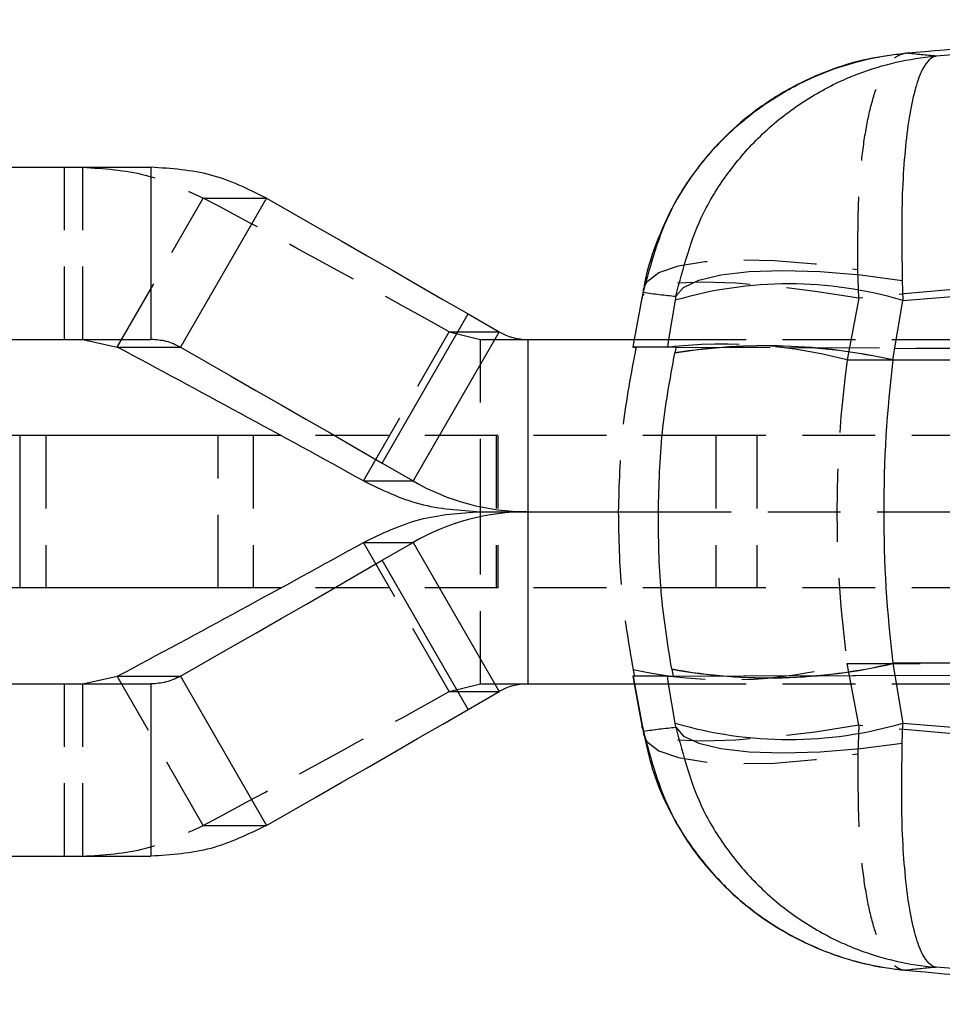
# Model space of a CAD drawing. Extents: x 33 to 408, y 78 to 258.
# Tile 5 of 24: x 150 to 166, y 116 to 133. Entities that reach past the tile are written whole.
import ezdxf

# ---------------------------------------------------------------- set-up
doc = ezdxf.new("R2010")
doc.units = 0
doc.linetypes.add('HIDDEN', pattern=[1.905, 1.27, -0.635])
doc.layers.get('0').update_dxf_attribs({"linetype": 'CONTINUOUS'})

msp = doc.modelspace()

# ---------------------------------------------------------------- linework, layer by layer
at = {"color": 7, "linetype": 'HIDDEN'}
for p, q in [((165.3516, 132.7201), (165.2412, 132.7035)), ((150.6406, 127.7298), (150.6406, 130.7298)), ((150.9622, 127.7298), (150.9622, 130.7298)), ((151.5613, 127.5958), (153.0591, 130.1939)), ((153.0591, 130.1939), (154.1592, 130.1939)), ((164.4788, 128.4499), (164.465, 128.9466)), ((164.4788, 128.4499), (164.2789, 127.3736)), ((155.8479, 125.2657), (157.3456, 127.8638)), ((157.3456, 127.8638), (157.8869, 127.7298)), ((157.3456, 127.8638), (158.2117, 127.8638)), ((157.8869, 127.7298), (158.7109, 127.7298)), ((157.8869, 124.7298), (157.8869, 127.7298)), ((160.5668, 127.7298), (160.5421, 127.5968)), ((160.5484, 127.5968), (160.5731, 127.7298)), ((161.1442, 127.5968), (160.5484, 127.5968)), ((214.3689, 127.3615), (160.6006, 127.5964)), ((161.1664, 127.7298), (161.1442, 127.5968)), ((161.2463, 127.7298), (209.6714, 127.7298)), ((161.2965, 127.5964), (206.0685, 127.4007)), ((164.2789, 127.3736), (189.184, 127.3736)), ((150.3178, 126.0548), (150.3178, 123.4048)), ((153.3178, 123.4048), (153.3178, 126.0548)), ((153.9261, 126.0548), (153.9261, 123.4048)), ((158.1908, 126.0548), (154.4143, 126.0548)), ((158.1643, 126.0548), (158.1643, 123.4048)), ((158.1908, 126.0548), (158.1908, 123.4048)), ((161.9895, 126.0548), (158.1908, 126.0548)), ((161.9895, 126.0548), (161.9895, 123.4048)), ((181.912, 126.0548), (161.9895, 126.0548)), ((162.702, 126.0548), (162.702, 123.4048)), ((157.8869, 121.7298), (157.8869, 124.7298)), ((160.9872, 124.7298), (206.0685, 124.7298)), ((157.3456, 121.5958), (155.8479, 124.1939)), ((158.1908, 123.4048), (154.4143, 123.4048)), ((161.9895, 123.4048), (158.1908, 123.4048)), ((181.912, 123.4048), (161.9895, 123.4048)), ((160.5712, 121.863), (214.4651, 122.0985)), ((161.245, 121.863), (206.4878, 122.0608)), ((164.4788, 121.0097), (164.2789, 122.086)), ((164.2789, 122.086), (189.184, 122.086)), ((153.0591, 119.2657), (151.5613, 121.8638)), ((160.5421, 121.8628), (160.5668, 121.7298)), ((161.1442, 121.8628), (160.5484, 121.8628)), ((160.5484, 121.8628), (160.5731, 121.7298)), ((161.1664, 121.7298), (161.1442, 121.8628)), ((150.6406, 118.7298), (150.6406, 121.7298)), ((150.9622, 118.7298), (150.9622, 121.7298)), ((157.3456, 121.5958), (157.8869, 121.7298)), ((157.3456, 121.5958), (158.2117, 121.5958)), ((157.8869, 121.7298), (158.7109, 121.7298)), ((161.2463, 121.7298), (209.6714, 121.7298)), ((164.4788, 121.0097), (164.465, 120.513)), ((153.0591, 119.2657), (154.1592, 119.2657)), ((165.2802, 116.7475), (165.3516, 116.7395))]:
    msp.add_line(p, q, dxfattribs=at)
at = {"color": 7, "linetype": 'CONTINUOUS'}
for p, q in [((166.4929, 132.7183), (165.8284, 132.6653)), ((165.2471, 128.4108), (198.7733, 131.0977)), ((139.6425, 130.7298), (152.1472, 130.7298)), ((152.1472, 130.7298), (152.1472, 127.7298)), ((154.1592, 130.1939), (152.6615, 127.5958)), ((165.2361, 128.7598), (165.2471, 128.4108)), ((160.7074, 128.4865), (160.5668, 127.7298)), ((160.7309, 128.607), (160.6995, 128.4436)), ((160.7069, 128.4499), (160.726, 128.5513)), ((161.292, 128.4826), (161.2803, 128.4117)), ((165.0738, 127.3727), (165.2471, 128.4108)), ((156.1764, 125.5765), (157.6741, 128.1746)), ((157.6741, 128.1746), (158.2117, 127.8638)), ((158.2117, 127.8638), (156.714, 125.2657)), ((139.6425, 127.7298), (152.1472, 127.7298)), ((150.9622, 127.7298), (151.5613, 127.5958)), ((151.5613, 127.5958), (152.6615, 127.5958)), ((158.7109, 127.7298), (158.7109, 124.7298)), ((158.7109, 127.7298), (161.2463, 127.7298)), ((161.2745, 127.4934), (161.2752, 127.4967)), ((199.0522, 127.3703), (165.0734, 127.3703)), ((149.8612, 126.0548), (140.7744, 126.0548)), ((149.8612, 126.0548), (149.8612, 123.4048)), ((154.4143, 126.0548), (149.8612, 126.0548)), ((156.1764, 125.5765), (156.714, 125.2657)), ((155.8479, 125.2657), (156.714, 125.2657)), ((157.8869, 124.7298), (158.7109, 124.7298)), ((158.7109, 124.7298), (160.9872, 124.7298)), ((158.7109, 124.7298), (158.7109, 121.7298)), ((155.8479, 124.1939), (156.714, 124.1939)), ((156.1764, 123.883), (156.714, 124.1939)), ((156.714, 124.1939), (158.2117, 121.5958)), ((157.6741, 121.285), (156.1764, 123.883)), ((149.8612, 123.4048), (140.7744, 123.4048)), ((154.4143, 123.4048), (149.8612, 123.4048)), ((161.2216, 121.987), (161.2209, 121.9903)), ((199.0522, 122.0893), (165.0734, 122.0893)), ((165.0738, 122.0869), (165.2471, 121.0488)), ((150.9622, 121.7298), (151.5613, 121.8638)), ((151.5613, 121.8638), (152.6615, 121.8638)), ((152.6615, 121.8638), (154.1592, 119.2657)), ((139.6425, 121.7298), (152.1472, 121.7298)), ((152.1472, 121.7298), (152.1472, 118.7298)), ((157.6741, 121.285), (158.2117, 121.5958)), ((158.7109, 121.7298), (161.2463, 121.7298)), ((160.5668, 121.7298), (160.7074, 120.9731)), ((160.7069, 121.0097), (160.726, 120.9083)), ((161.292, 120.977), (161.2803, 121.0479)), ((165.2361, 120.6998), (165.2471, 121.0488)), ((165.2471, 121.0488), (198.7733, 118.3619)), ((139.6425, 118.7298), (152.1472, 118.7298)), ((166.4929, 116.7413), (165.8284, 116.7943))]:
    msp.add_line(p, q, dxfattribs=at)
at = {"color": 8, "linetype": 'CONTINUOUS'}
for p, q in [((160.7073, 128.4858), (160.7069, 128.4499)), ((160.726, 128.5513), (160.7306, 128.6093)), ((160.5731, 127.7298), (160.7069, 128.4499)), ((161.2803, 128.4117), (161.1664, 127.7298)), ((160.5731, 121.7298), (160.7069, 121.0097)), ((161.2803, 121.0479), (161.1664, 121.7298)), ((160.7074, 120.9733), (160.7069, 121.0097)), ((160.726, 120.9083), (160.7306, 120.8502))]:
    msp.add_line(p, q, dxfattribs=at)
at = {"color": 7, "linetype": 'CONTINUOUS', "flags": 128}
for points in [[(154.1592, 130.1939), (154.5961, 129.9443), (155.0343, 129.6937), (155.4734, 129.442), (155.9133, 129.1895), (156.3536, 128.9363), (156.794, 128.6827), (157.2343, 128.4287), (157.6741, 128.1746)], [(161.292, 128.4826), (161.4275, 128.6369), (161.692, 128.7625), (162.0764, 128.8552), (162.568, 128.9119), (163.1503, 128.9307), (163.804, 128.9109), (164.5071, 128.8534), (165.2361, 128.7598)], [(152.6615, 127.5958), (153.0984, 127.3463), (153.5365, 127.0956), (153.9757, 126.8439), (154.4156, 126.5914), (154.8558, 126.3383), (155.2963, 126.0846), (155.7365, 125.8307), (156.1764, 125.5765)], [(152.6615, 121.8638), (153.0984, 122.1133), (153.5365, 122.364), (153.9757, 122.6157), (154.4156, 122.8682), (154.8558, 123.1213), (155.2963, 123.375), (155.7365, 123.6289), (156.1764, 123.883)], [(154.1592, 119.2657), (154.5961, 119.5152), (155.0343, 119.7659), (155.4734, 120.0176), (155.9133, 120.2701), (156.3536, 120.5232), (156.794, 120.7769), (157.2343, 121.0308), (157.6741, 121.285)], [(161.292, 120.977), (161.4275, 120.8227), (161.692, 120.6971), (162.0764, 120.6044), (162.568, 120.5477), (163.1503, 120.5289), (163.804, 120.5486), (164.5071, 120.6062), (165.2361, 120.6998)]]:
    msp.add_lwpolyline(points, dxfattribs=at)
at = {"color": 7, "linetype": 'HIDDEN', "flags": 128}
for points in [[(160.7306, 128.6093), (160.7919, 128.7386), (160.9982, 128.894), (161.3373, 129.012), (161.7973, 129.0884), (162.3616, 129.1203), (163.0101, 129.1068), (163.7197, 129.0482), (164.465, 128.9466)], [(164.4788, 128.4499), (163.7198, 128.5678), (162.9969, 128.6553), (162.3369, 128.7091), (161.7643, 128.7272), (161.3002, 128.7091), (160.9618, 128.6553), (160.7615, 128.5678), (160.7073, 128.4858)], [(164.4788, 121.0097), (163.7198, 120.8918), (162.9969, 120.8043), (162.3369, 120.7505), (161.7643, 120.7323), (161.3002, 120.7505), (160.9618, 120.8043), (160.7615, 120.8918), (160.7074, 120.9733)], [(160.7306, 120.8502), (160.7919, 120.721), (160.9982, 120.5656), (161.3373, 120.4476), (161.7973, 120.3712), (162.3616, 120.3393), (163.0101, 120.3528), (163.7197, 120.4114), (164.465, 120.513)]]:
    msp.add_lwpolyline(points, dxfattribs=at)
at = {"color": 7, "linetype": 'HIDDEN'}
for centre, radius, start, end in [((16.3124, -126.4745), 290.8235, 60.99119, 61.952407), ((162.1349, 119.1793), 8.4701, 75.33734, 100.57066), ((162.1999, 129.5522), 7.7503, 257.69313, 285.56001), ((16.3124, 375.9341), 290.8235, 298.047593, 299.00881)]:
    msp.add_arc(centre, radius, start, end, dxfattribs=at)
at = {"color": 7, "linetype": 'CONTINUOUS'}
for centre, radius, start, end in [((163.2622, 121.6862), 7.0114, 73.55511, 106.41958), ((158.711, 128.7271), 0.9973, 239.95875, 269.99773), ((14.8358, -129.0338), 290.7794, 60.99112, 61.952483), ((162.8509, 117.4615), 10.1549, 77.35831, 98.93047), ((162.8491, 117.4629), 10.1565, 77.3473, 98.91464), ((158.7111, 128.7191), 3.9893, 239.95885, 269.9976), ((158.7111, 120.7405), 3.9893, 90.0024, 120.04115), ((14.8358, 378.4934), 290.7794, 298.047517, 299.00888), ((162.9101, 131.2687), 9.4308, 259.68236, 283.26095), ((162.9085, 131.2664), 9.4314, 259.69668, 283.27258), ((158.711, 120.7325), 0.9973, 90.00227, 120.04125), ((163.2622, 127.7734), 7.0114, 253.58042, 286.44489)]:
    msp.add_arc(centre, radius, start, end, dxfattribs=at)
at = {"color": 7, "linetype": 'HIDDEN'}
for centre, major_axis, ratio, start_param, end_param in [((164.6683, 127.5788), (4.1261, -0.0179), 0.0002397, 3.0865465, 3.310167), ((163.5948, 121.8004), (4.1506, 23.4693), 0.1701354, 1.3514488, 1.3554317), ((165.2512, 127.5788), (4.1132, -0.0179), 0.0002408, 2.9420498, 3.0864688), ((176.0836, 124.7298), (0, 15.225), 0.7873108, 1.3962634, 1.7453293), ((163.2345, 129.5986), (-6.9905, 39.0177), 0.1022266, 1.7489704, 1.7520284), ((164.6683, 121.8808), (4.1261, 0.0179), 0.0002397, 3.0229005, 3.1966388), ((165.2512, 121.8808), (4.1132, 0.0179), 0.0002408, 3.1967165, 3.3411355)]:
    msp.add_ellipse(centre, major_axis=major_axis, ratio=ratio, start_param=start_param, end_param=end_param, dxfattribs=at)
at = {"color": 7, "linetype": 'CONTINUOUS'}
for centre, major_axis, ratio, start_param, end_param in [((165.2512, 127.5788), (4.1132, -0.0179), 0.0002408, 2.8630992, 2.9420498), ((164.2335, 121.4829), (4.4103, 24.9569), 0.159924, 1.3516701, 1.3557864), ((175.5083, 124.7298), (0, 15.225), 0.6959289, 1.3964826, 1.7451101), ((176.1086, 125.4339), (8.6776, -7.1296), 0.9901592, 3.6596992, 3.6599183), ((163.8341, 130.3698), (-7.4317, 43.3624), 0.0921835, 1.7495166, 1.7524314), ((176.1086, 124.0257), (8.6776, 7.1296), 0.9901592, 2.623267, 2.6234862), ((165.2512, 121.8808), (4.1132, 0.0179), 0.0002408, 3.3411355, 3.3701383)]:
    msp.add_ellipse(centre, major_axis=major_axis, ratio=ratio, start_param=start_param, end_param=end_param, dxfattribs=at)
for points, knots in [([(165.306, 132.7159), (167.0772, 132.8794), (169.2161, 133.0768), (171.3553, 133.267), (171.723, 133.2997)], [0, 0, 0, 0, 0.8281041, 1, 1, 1, 1]), ([(160.726, 128.5513), (160.8596, 129.0479), (161.0678, 129.8215), (161.6619, 130.7294), (162.2357, 131.3712), (162.9203, 131.9082), (163.5438, 132.2476), (164.3252, 132.5559), (164.8733, 132.6766), (165.3012, 132.7154), (165.306, 132.7159)], [0, 0, 0, 0, 0.2292709, 0.3571787, 0.4850986, 0.6169826, 0.7488775, 0.8051243, 0.9977987, 1, 1, 1, 1]), ([(165.2412, 132.7035), (165.0412, 132.6788), (164.5875, 132.6229), (163.901, 132.4077), (163.1965, 132.0769), (162.5676, 131.6512), (162.0256, 131.1564), (161.5767, 130.6139), (161.1901, 129.9935), (160.9121, 129.3232), (160.7597, 128.8453), (160.7314, 128.6107), (160.7309, 128.6065)], [0, 0, 0, 0, 0.0932152, 0.2114695, 0.3310498, 0.4518478, 0.5598777, 0.6672443, 0.7737633, 0.8925356, 0.9980976, 1, 1, 1, 1]), ([(161.292, 128.4826), (161.422, 128.9801), (161.6237, 129.7519), (162.2002, 130.6578), (162.7555, 131.2978), (163.4201, 131.8366), (164.0123, 132.1706), (164.7973, 132.4976), (165.3611, 132.6265), (165.8236, 132.6649), (165.8284, 132.6653)], [0, 0, 0, 0, 0.227615, 0.3531653, 0.4787257, 0.6090995, 0.7394826, 0.7871214, 0.997815, 1, 1, 1, 1]), ([(165.8284, 132.6653), (165.8275, 132.6652), (165.7421, 132.6532), (165.6433, 132.557), (165.5152, 132.2762), (165.4242, 131.9774), (165.3326, 131.4789), (165.2684, 130.8735), (165.2173, 130.0045), (165.2287, 129.2476), (165.2361, 128.7598)], [0, 0, 0, 0, 0.0021855, 0.2128779, 0.2605052, 0.3908932, 0.5212716, 0.6468321, 0.7723824, 1, 1, 1, 1]), ([(165.8284, 132.6653), (165.7418, 132.673), (165.5693, 132.6882), (165.3935, 132.7067), (165.306, 132.7159)], [0, 0, 0, 0, 0.502233, 1, 1, 1, 1]), ([(154.1592, 130.1939), (153.8415, 130.349), (153.2061, 130.6593), (152.5002, 130.7063), (152.1472, 130.7298)], [0, 0, 0, 0, 0.4999991, 1, 1, 1, 1]), ([(160.726, 128.5513), (160.8202, 128.5384), (161.0084, 128.5127), (161.1976, 128.4926), (161.292, 128.4826)], [0, 0, 0, 0, 0.500831, 1, 1, 1, 1]), ([(152.6615, 127.5958), (152.5802, 127.6346), (152.4176, 127.7122), (152.2373, 127.7239), (152.1472, 127.7298)], [0, 0, 0, 0, 0.4999987, 1, 1, 1, 1]), ([(160.9872, 124.7298), (160.9988, 125.1916), (161.0222, 126.1204), (161.1901, 127.034), (161.2745, 127.4934)], [0, 0, 0, 0, 0.4972793, 1, 1, 1, 1]), ([(155.8479, 125.2657), (156.1701, 125.1105), (156.8145, 124.8003), (157.5294, 124.7533), (157.8869, 124.7298)], [0, 0, 0, 0, 0.4999999, 1, 1, 1, 1]), ([(155.8479, 124.1939), (156.1701, 124.349), (156.8145, 124.6593), (157.5294, 124.7063), (157.8869, 124.7298)], [0, 0, 0, 0, 0.4999999, 1, 1, 1, 1]), ([(161.2209, 121.9903), (161.1477, 122.4415), (161.0005, 123.3484), (160.9916, 124.2678), (160.9872, 124.7298)], [0, 0, 0, 0, 0.49745424, 1, 1, 1, 1]), ([(152.6615, 121.8638), (152.5802, 121.825), (152.4176, 121.7474), (152.2373, 121.7357), (152.1472, 121.7298)], [0, 0, 0, 0, 0.4999987, 1, 1, 1, 1]), ([(160.6995, 121.016), (160.7067, 120.9765), (160.717, 120.9202), (160.7277, 120.8667), (160.7308, 120.8508)], [0, 0, 0, 0, 0.7019616, 1, 1, 1, 1]), ([(160.726, 120.9083), (160.8202, 120.9212), (161.0084, 120.9469), (161.1976, 120.967), (161.292, 120.977)], [0, 0, 0, 0, 0.500831, 1, 1, 1, 1]), ([(160.726, 120.9083), (160.8596, 120.4117), (161.0678, 119.6381), (161.6619, 118.7301), (162.2357, 118.0884), (162.9203, 117.5513), (163.5438, 117.212), (164.3252, 116.9036), (164.8733, 116.783), (165.3012, 116.7442), (165.306, 116.7437)], [0, 0, 0, 0, 0.2292709, 0.3571787, 0.4850986, 0.6169826, 0.7488775, 0.8051243, 0.9977987, 1, 1, 1, 1]), ([(161.292, 120.977), (161.422, 120.4795), (161.6237, 119.7077), (162.2002, 118.8018), (162.7555, 118.1618), (163.4201, 117.623), (164.0123, 117.289), (164.7973, 116.962), (165.3611, 116.8331), (165.8236, 116.7947), (165.8284, 116.7943)], [0, 0, 0, 0, 0.227615, 0.3531653, 0.4787257, 0.6090995, 0.7394826, 0.7871214, 0.997815, 1, 1, 1, 1]), ([(160.7375, 120.8507), (160.78, 120.6518), (160.8713, 120.2255), (161.1285, 119.6014), (161.4751, 118.9904), (161.9072, 118.4324), (162.4105, 117.9392), (162.9831, 117.5159), (163.6149, 117.1723), (164.2989, 116.9182), (164.8621, 116.7902), (165.194, 116.7563), (165.2802, 116.7475)], [0, 0, 0, 0, 0.0919057, 0.1969819, 0.3045874, 0.410252, 0.5173951, 0.6253714, 0.7352763, 0.8463506, 0.9600982, 1, 1, 1, 1]), ([(165.8284, 116.7943), (165.8275, 116.7944), (165.7421, 116.8063), (165.6433, 116.9026), (165.5152, 117.1834), (165.4242, 117.4822), (165.3326, 117.9807), (165.2684, 118.5861), (165.2173, 119.4551), (165.2287, 120.212), (165.2361, 120.6998)], [0, 0, 0, 0, 0.0021855, 0.2128779, 0.2605052, 0.3908932, 0.5212716, 0.6468321, 0.7723824, 1, 1, 1, 1]), ([(154.1592, 119.2657), (153.8415, 119.1105), (153.2061, 118.8003), (152.5002, 118.7533), (152.1472, 118.7298)], [0, 0, 0, 0, 0.4999991, 1, 1, 1, 1]), ([(165.8284, 116.7943), (165.7418, 116.7866), (165.5693, 116.7714), (165.3935, 116.7529), (165.306, 116.7437)], [0, 0, 0, 0, 0.502233, 1, 1, 1, 1]), ([(165.306, 116.7437), (167.0772, 116.5803), (169.2536, 116.3794), (171.4303, 116.1859), (171.8355, 116.1498)], [0, 0, 0, 0, 0.8138342, 1, 1, 1, 1])]:
    msp.add_open_spline(points, degree=3, knots=knots, dxfattribs=at)
at = {"color": 7, "linetype": 'HIDDEN'}
for points, knots in [([(164.465, 128.9466), (164.4635, 129.4288), (164.4612, 130.1761), (164.5441, 131.0316), (164.6407, 131.6199), (164.7725, 132.1028), (164.9029, 132.3899), (165.0751, 132.6351), (165.202, 132.7112), (165.3048, 132.7158), (165.306, 132.7159)], [0, 0, 0, 0, 0.22927661, 0.35538522, 0.48510942, 0.61512015, 0.7489457, 0.8051329, 0.9977983, 1, 1, 1, 1]), ([(150.9622, 130.7298), (151.3293, 130.7063), (152.0635, 130.6593), (152.7272, 130.349), (153.0591, 130.1939)], [0, 0, 0, 0, 0.5000001, 1, 1, 1, 1]), ([(189.216, 130.6731), (183.0767, 130.1305), (174.83, 129.4016), (166.5857, 128.6436), (164.4788, 128.4499)], [0, 0, 0, 0, 0.7444504, 1, 1, 1, 1]), ([(160.581, 127.5057), (160.4961, 127.0496), (160.3251, 126.132), (160.3012, 125.199), (160.2891, 124.7298)], [0, 0, 0, 0, 0.4971448, 1, 1, 1, 1]), ([(160.2891, 124.7298), (160.2972, 124.2707), (160.3133, 123.3478), (160.4695, 122.4376), (160.5479, 121.9801)], [0, 0, 0, 0, 0.4973984, 1, 1, 1, 1]), ([(189.216, 118.7865), (183.0767, 119.3291), (174.83, 120.058), (166.5857, 120.816), (164.4788, 121.0097)], [0, 0, 0, 0, 0.7444504, 1, 1, 1, 1]), ([(164.465, 120.513), (164.4635, 120.0308), (164.4612, 119.2835), (164.5441, 118.428), (164.6407, 117.8397), (164.7725, 117.3568), (164.9029, 117.0697), (165.0751, 116.8245), (165.202, 116.7484), (165.3048, 116.7438), (165.306, 116.7437)], [0, 0, 0, 0, 0.22927661, 0.35538522, 0.48510942, 0.61512015, 0.7489457, 0.8051329, 0.9977983, 1, 1, 1, 1]), ([(150.9622, 118.7298), (151.3307, 118.752), (152.0474, 118.7952), (152.7282, 119.1118), (153.0591, 119.2657)], [0, 0, 0, 0, 0.5140659, 1, 1, 1, 1])]:
    msp.add_open_spline(points, degree=3, knots=knots, dxfattribs=at)

doc.saveas('drawing.dxf')
